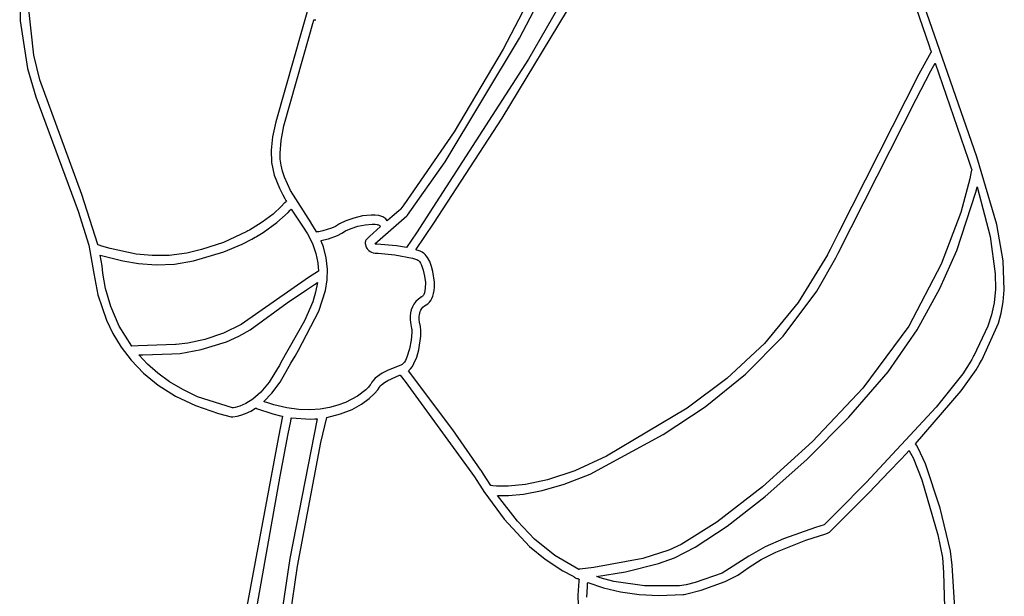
# Model space of a CAD drawing. Extents: x -74.1 to 10.8, y -36.7 to 44.6.
# Tile 60 of 199: x -44.1 to -39.5, y 0.3 to 3. Entities that reach past the tile are written whole.
import ezdxf

# ---------------------------------------------------------------- set-up
doc = ezdxf.new("R2010")
doc.units = 0

msp = doc.modelspace()

# ---------------------------------------------------------------- linework, layer by layer
at = {"layer": 'Layer 1', "color": 7, "linetype": 'CONTINUOUS'}
for p, q in [((-41.478613, 3.540522), (-41.856303, 2.815252)), ((-41.780292, 2.866063), (-41.489369, 3.423322)), ((-40.086585, 3.402456), (-39.891896, 2.830759)), ((-41.48332, 3.217904), (-41.739727, 2.768891)), ((-39.670932, 2.319785), (-39.972654, 3.187012)), ((-44.086358, 3.166762), (-44.083719, 2.945736)), ((-42.7151, 3.148604), (-42.905407, 2.480938)), ((-41.860492, 2.496613), (-41.514386, 3.071248)), ((-44.02122, 2.787933), (-44.045269, 3.011753)), ((-44.083719, 2.945736), (-44.050349, 2.725569)), ((-42.750717, 2.874196), (-42.733675, 2.93349)), ((-42.733675, 2.93349), (-42.729336, 2.948581)), ((-42.729336, 2.948581), (-42.729063, 2.949528)), ((-42.729063, 2.949528), (-42.728927, 2.950001)), ((-42.728927, 2.950001), (-42.728893, 2.950119)), ((-42.728892, 2.95012), (-42.726897, 2.950099)), ((-42.726897, 2.950099), (-42.724888, 2.950273)), ((-42.724888, 2.950273), (-42.722876, 2.950648)), ((-42.722876, 2.950648), (-42.720876, 2.95123)), ((-42.720876, 2.95123), (-42.720751, 2.951273)), ((-42.867405, 2.46136), (-42.750717, 2.874196)), ((-42.123145, 2.295718), (-41.780292, 2.866063)), ((-39.891896, 2.830759), (-39.886592, 2.815777)), ((-39.886592, 2.815777), (-39.883938, 2.808282)), ((-43.993594, 2.674758), (-44.02122, 2.787933)), ((-41.856303, 2.815252), (-42.08262, 2.434892)), ((-39.88306, 2.800303), (-39.938471, 2.700831)), ((-39.883938, 2.808282), (-39.882612, 2.804536)), ((-39.883006, 2.800388), (-39.88303, 2.80035)), ((-39.882955, 2.800465), (-39.883006, 2.800388)), ((-39.882851, 2.800615), (-39.882955, 2.800465)), ((-39.882634, 2.800905), (-39.882851, 2.800615)), ((-39.88172, 2.802017), (-39.882634, 2.800905)), ((-39.882612, 2.804536), (-39.881948, 2.802663)), ((-39.881948, 2.802663), (-39.881783, 2.802195)), ((-39.881783, 2.802195), (-39.881741, 2.802078)), ((-39.881741, 2.802078), (-39.88172, 2.80202)), ((-44.050349, 2.725569), (-44.012396, 2.596223)), ((-41.739727, 2.768891), (-42.256345, 1.9684)), ((-39.883044, 2.716245), (-39.87008, 2.739914)), ((-39.87008, 2.739914), (-39.864251, 2.7503)), ((-39.864251, 2.7503), (-39.863902, 2.750916)), ((-39.863902, 2.750916), (-39.863815, 2.75107)), ((-39.863815, 2.75107), (-39.863771, 2.751146)), ((-39.863771, 2.751146), (-39.863749, 2.751185)), ((-39.863732, 2.751164), (-39.710883, 2.307667)), ((-39.938471, 2.700831), (-40.309697, 1.969245)), ((-39.951376, 2.585455), (-39.883044, 2.716245)), ((-43.800481, 2.145988), (-43.993594, 2.674758)), ((-44.012396, 2.596223), (-43.81687, 2.067979)), ((-40.310408, 1.87551), (-39.951376, 2.585455)), ((-42.905407, 2.480938), (-42.920044, 2.41166)), ((-42.880784, 2.39461), (-42.867405, 2.46136)), ((-42.176337, 2.012811), (-41.860492, 2.496613)), ((-42.920044, 2.41166), (-42.92667, 2.349959)), ((-42.08262, 2.434892), (-42.313967, 2.097394)), ((-42.885533, 2.335671), (-42.880784, 2.39461)), ((-42.92667, 2.349959), (-42.924291, 2.292333)), ((-42.884332, 2.307845), (-42.885533, 2.335671)), ((-39.579045, 2.006392), (-39.670932, 2.319785)), ((-42.924291, 2.292333), (-42.911913, 2.235278)), ((-42.880567, 2.280429), (-42.884332, 2.307845)), ((-42.874102, 2.252908), (-42.880567, 2.280429)), ((-42.297986, 2.049651), (-42.123145, 2.295718)), ((-39.710883, 2.307667), (-39.701841, 2.280212)), ((-39.701841, 2.280212), (-39.697356, 2.266512)), ((-42.911913, 2.235278), (-42.888541, 2.175292)), ((-42.864801, 2.224767), (-42.874102, 2.252908)), ((-39.69692, 2.251423), (-39.704038, 2.217315)), ((-39.697356, 2.266512), (-39.695123, 2.25967)), ((-39.696322, 2.254673), (-39.69692, 2.251423)), ((-39.696184, 2.255457), (-39.696322, 2.254673)), ((-39.696153, 2.255635), (-39.696184, 2.255457)), ((-39.696143, 2.255687), (-39.696153, 2.255629)), ((-39.696123, 2.255802), (-39.696143, 2.255687)), ((-39.696081, 2.256031), (-39.696123, 2.255802)), ((-39.695082, 2.259545), (-39.696081, 2.256031)), ((-39.695123, 2.25967), (-39.695088, 2.259563)), ((-42.837152, 2.164571), (-42.864801, 2.224767)), ((-39.704038, 2.217315), (-39.746026, 2.062869)), ((-39.670048, 2.179921), (-39.669887, 2.180581)), ((-39.669887, 2.180581), (-39.669847, 2.180745)), ((-39.669834, 2.180768), (-39.6097, 1.952479)), ((-43.725626, 1.914146), (-43.800481, 2.145988)), ((-42.888541, 2.175292), (-42.872421, 2.143106)), ((-42.872421, 2.143106), (-42.863198, 2.126273)), ((-42.741865, 2.014114), (-42.837152, 2.164571)), ((-39.764167, 1.887393), (-39.676105, 2.15582)), ((-39.676105, 2.15582), (-39.670372, 2.178593)), ((-39.670372, 2.178593), (-39.670048, 2.179921)), ((-42.878269, 2.091057), (-42.917957, 2.055139)), ((-42.865739, 2.105142), (-42.878269, 2.091057)), ((-42.865683, 2.10521), (-42.86572, 2.105161)), ((-42.865608, 2.105306), (-42.865683, 2.10521)), ((-42.865458, 2.105496), (-42.865608, 2.105306)), ((-42.865151, 2.105869), (-42.865458, 2.105496)), ((-42.864516, 2.106589), (-42.865151, 2.105869)), ((-42.863168, 2.107917), (-42.864516, 2.106589)), ((-42.863198, 2.126273), (-42.85829, 2.117647)), ((-42.861724, 2.109097), (-42.863168, 2.107917)), ((-42.860196, 2.110131), (-42.861724, 2.109097)), ((-42.858596, 2.111017), (-42.860196, 2.110131)), ((-42.855221, 2.112352), (-42.858596, 2.111017)), ((-42.85829, 2.117647), (-42.85576, 2.113279)), ((-42.85576, 2.113279), (-42.85544, 2.11273)), ((-42.85544, 2.11273), (-42.85528, 2.112456)), ((-42.85528, 2.112456), (-42.85524, 2.112387)), ((-42.313967, 2.097394), (-42.328251, 2.078659)), ((-43.81687, 2.067979), (-43.767919, 1.911555)), ((-42.917957, 2.055139), (-42.9673, 2.017377)), ((-42.899685, 2.016264), (-42.847452, 2.063133)), ((-42.847452, 2.063133), (-42.83836, 2.072969)), ((-42.83836, 2.072969), (-42.834611, 2.077425)), ((-42.834611, 2.077425), (-42.834396, 2.077692)), ((-42.834396, 2.077692), (-42.834342, 2.077759)), ((-42.834342, 2.077759), (-42.834316, 2.077792)), ((-42.834295, 2.077808), (-42.782519, 1.999636)), ((-42.504999, 2.046375), (-42.545788, 2.036814)), ((-42.464831, 2.050808), (-42.504999, 2.046375)), ((-42.446355, 2.050524), (-42.464831, 2.050808)), ((-42.447578, 1.918057), (-42.300872, 2.046597)), ((-42.429684, 2.048266), (-42.446355, 2.050524)), ((-42.416564, 2.044364), (-42.429684, 2.048266)), ((-42.411155, 2.041948), (-42.416564, 2.044364)), ((-42.3378, 2.069956), (-42.369019, 2.043388)), ((-42.329665, 2.07682), (-42.3378, 2.069956)), ((-42.329588, 2.07692), (-42.329665, 2.07682)), ((-42.329143, 2.077499), (-42.329588, 2.07692)), ((-42.328251, 2.078659), (-42.329143, 2.077499)), ((-42.300872, 2.046597), (-42.299156, 2.048261)), ((-42.299156, 2.048261), (-42.298372, 2.049164)), ((-42.298372, 2.049164), (-42.298, 2.049633)), ((-39.746026, 2.062869), (-39.835421, 1.824402)), ((-42.9673, 2.017377), (-43.014027, 1.988191)), ((-42.963232, 1.969828), (-42.899685, 2.016264)), ((-42.782519, 1.999636), (-42.759328, 1.964389)), ((-42.741825, 2.014055), (-42.741865, 2.014114)), ((-42.741783, 2.013995), (-42.741811, 2.014035)), ((-42.741337, 2.013352), (-42.741783, 2.013995)), ((-42.71588, 1.972472), (-42.741337, 2.013352)), ((-42.629111, 1.998307), (-42.647861, 1.989763)), ((-42.611629, 2.009706), (-42.629111, 1.998307)), ((-42.582798, 2.023975), (-42.611629, 2.009706)), ((-42.545788, 2.036814), (-42.582798, 2.023975)), ((-42.558159, 1.98898), (-42.526538, 1.998917)), ((-42.526538, 1.998917), (-42.492746, 2.006198)), ((-42.492746, 2.006198), (-42.460879, 2.0093)), ((-42.460879, 2.0093), (-42.446948, 2.008808)), ((-42.446948, 2.008808), (-42.437713, 2.007369)), ((-42.437713, 2.007369), (-42.433789, 2.006317)), ((-42.433789, 2.006317), (-42.430645, 2.005154)), ((-42.430645, 2.005154), (-42.428241, 2.00394)), ((-42.428241, 2.00394), (-42.426533, 2.002737)), ((-42.426533, 2.002737), (-42.425927, 2.002159)), ((-42.425927, 2.002159), (-42.425479, 2.001607)), ((-42.425479, 2.001607), (-42.423296, 1.998424)), ((-42.423296, 1.998424), (-42.422689, 1.99772)), ((-42.406209, 2.039164), (-42.411155, 2.041948)), ((-42.401725, 2.036019), (-42.406209, 2.039164)), ((-42.397699, 2.032518), (-42.401725, 2.036019)), ((-42.394129, 2.028668), (-42.397699, 2.032518)), ((-42.391014, 2.024475), (-42.394129, 2.028668)), ((-42.390958, 2.024516), (-42.391, 2.02448)), ((-42.390874, 2.024589), (-42.390958, 2.024516)), ((-42.389527, 2.025753), (-42.390874, 2.024589)), ((-42.369019, 2.043388), (-42.389527, 2.025753)), ((-42.258545, 1.89079), (-42.176337, 2.012811)), ((-39.549844, 1.839491), (-39.579045, 2.006392)), ((-43.037996, 1.974846), (-43.14693, 1.923716)), ((-43.033827, 1.977234), (-43.037996, 1.974846)), ((-43.027129, 1.981043), (-43.033827, 1.977234)), ((-43.014027, 1.988191), (-43.027129, 1.981043)), ((-42.993384, 1.951974), (-42.963232, 1.969828)), ((-42.759328, 1.964389), (-42.735938, 1.918831)), ((-42.715748, 1.972486), (-42.715845, 1.972471)), ((-42.715358, 1.972544), (-42.715748, 1.972486)), ((-42.713739, 1.972791), (-42.715358, 1.972544)), ((-42.706426, 1.974021), (-42.713739, 1.972791)), ((-42.688641, 1.977657), (-42.706426, 1.974021)), ((-42.647861, 1.989763), (-42.688641, 1.977657)), ((-42.661266, 1.941611), (-42.619938, 1.956368)), ((-42.619938, 1.956368), (-42.600893, 1.966627)), ((-42.600893, 1.966627), (-42.583508, 1.977909)), ((-42.583508, 1.977909), (-42.558159, 1.98898)), ((-42.422262, 1.997233), (-42.473004, 1.951378)), ((-42.422689, 1.99772), (-42.422377, 1.997378)), ((-42.422377, 1.997378), (-42.422299, 1.997293)), ((-42.422299, 1.997293), (-42.422259, 1.997251)), ((-42.256345, 1.9684), (-42.301712, 1.901421)), ((-40.309697, 1.969245), (-40.348729, 1.892061)), ((-43.767919, 1.911555), (-43.744459, 1.780619)), ((-43.725509, 1.914087), (-43.725594, 1.914118)), ((-43.725335, 1.914023), (-43.725509, 1.914087)), ((-43.723753, 1.913444), (-43.725335, 1.914023)), ((-43.71958, 1.911953), (-43.723753, 1.913444)), ((-43.707389, 1.907801), (-43.71958, 1.911953)), ((-43.66917, 1.896209), (-43.707389, 1.907801)), ((-43.14693, 1.923716), (-43.247655, 1.892321)), ((-43.144103, 1.880592), (-43.059583, 1.915786)), ((-43.059583, 1.915786), (-43.014933, 1.940039)), ((-43.014933, 1.940039), (-42.99988, 1.948515)), ((-42.99988, 1.948515), (-42.996285, 1.950449)), ((-42.996285, 1.950449), (-42.993384, 1.951974)), ((-42.735938, 1.918831), (-42.720166, 1.873979)), ((-42.696725, 1.93325), (-42.696813, 1.933456)), ((-42.696801, 1.933461), (-42.661266, 1.941611)), ((-42.696375, 1.932425), (-42.696725, 1.93325)), ((-42.69568, 1.930776), (-42.696375, 1.932425)), ((-42.685786, 1.90451), (-42.69568, 1.930776)), ((-42.492576, 1.926046), (-42.492734, 1.923166)), ((-42.492734, 1.923166), (-42.492526, 1.91968)), ((-42.491989, 1.928997), (-42.492576, 1.926046)), ((-42.492526, 1.91968), (-42.491652, 1.914128)), ((-42.490988, 1.931821), (-42.491989, 1.928997)), ((-42.491652, 1.914128), (-42.489651, 1.90716)), ((-42.489591, 1.934474), (-42.490988, 1.931821)), ((-42.487818, 1.936914), (-42.489591, 1.934474)), ((-42.473004, 1.951378), (-42.487818, 1.936914)), ((-42.447392, 1.917941), (-42.447536, 1.918016)), ((-42.447097, 1.917797), (-42.447392, 1.917941)), ((-42.446472, 1.917531), (-42.447097, 1.917797)), ((-42.445071, 1.917092), (-42.446472, 1.917531)), ((-42.443453, 1.916778), (-42.445071, 1.917092)), ((-42.439495, 1.916526), (-42.443453, 1.916778)), ((-42.348507, 1.908244), (-42.439495, 1.916526)), ((-42.302084, 1.900885), (-42.348507, 1.908244)), ((-39.6097, 1.952479), (-39.586214, 1.779146)), ((-43.714614, 1.866191), (-43.610403, 1.838833)), ((-43.706482, 1.81632), (-43.714614, 1.866191)), ((-43.549729, 1.87094), (-43.66917, 1.896209)), ((-43.475562, 1.863586), (-43.549729, 1.87094)), ((-43.396466, 1.86397), (-43.475562, 1.863586)), ((-43.315968, 1.875253), (-43.396466, 1.86397)), ((-43.247655, 1.892321), (-43.315968, 1.875253)), ((-43.284195, 1.839963), (-43.144103, 1.880592)), ((-42.720166, 1.873979), (-42.711331, 1.829789)), ((-42.672505, 1.85267), (-42.685786, 1.90451)), ((-42.489651, 1.90716), (-42.486065, 1.899429)), ((-42.486065, 1.899429), (-42.483535, 1.895481)), ((-42.483535, 1.895481), (-42.480437, 1.891586)), ((-42.480437, 1.891586), (-42.475492, 1.886772)), ((-42.475492, 1.886772), (-42.470353, 1.883035)), ((-42.470353, 1.883035), (-42.463935, 1.879636)), ((-42.463935, 1.879636), (-42.456147, 1.876921)), ((-42.456147, 1.876921), (-42.446897, 1.875239)), ((-42.446897, 1.875239), (-42.432238, 1.874714)), ((-42.432238, 1.874714), (-42.355944, 1.867282)), ((-42.355944, 1.867282), (-42.274199, 1.852109)), ((-42.302023, 1.900965), (-42.302052, 1.900922)), ((-42.301962, 1.901054), (-42.302023, 1.900965)), ((-42.301712, 1.901421), (-42.301962, 1.901054)), ((-42.258624, 1.890671), (-42.258545, 1.89079)), ((-42.258404, 1.890606), (-42.258587, 1.89066)), ((-42.25804, 1.890497), (-42.258404, 1.890606)), ((-42.257316, 1.890279), (-42.25804, 1.890497)), ((-42.254458, 1.889397), (-42.257316, 1.890279)), ((-42.248955, 1.887587), (-42.254458, 1.889397)), ((-42.238897, 1.883781), (-42.248955, 1.887587)), ((-42.230297, 1.87972), (-42.238897, 1.883781)), ((-42.223387, 1.875393), (-42.230297, 1.87972)), ((-42.222902, 1.875026), (-42.223387, 1.875393)), ((-42.216662, 1.869447), (-42.222902, 1.875026)), ((-42.210763, 1.862601), (-42.216662, 1.869447)), ((-42.205225, 1.85462), (-42.210763, 1.862601)), ((-40.361066, 1.867668), (-40.4952, 1.647555)), ((-40.360838, 1.868116), (-40.361066, 1.867668)), ((-40.360698, 1.868393), (-40.360827, 1.868137)), ((-40.35876, 1.872225), (-40.360698, 1.868393)), ((-40.348729, 1.892061), (-40.35876, 1.872225)), ((-40.321207, 1.854157), (-40.310408, 1.87551)), ((-39.841782, 1.711869), (-39.764167, 1.887393)), ((-43.610403, 1.838833), (-43.538246, 1.826983)), ((-43.538246, 1.826983), (-43.457509, 1.820943)), ((-43.457509, 1.820943), (-43.371786, 1.824153)), ((-43.371786, 1.824153), (-43.284195, 1.839963)), ((-42.711331, 1.829789), (-42.709302, 1.807929)), ((-42.667143, 1.801753), (-42.672505, 1.85267)), ((-42.274199, 1.852109), (-42.259929, 1.847677)), ((-42.259929, 1.847677), (-42.254363, 1.845417)), ((-42.254363, 1.845417), (-42.249998, 1.843141)), ((-42.249998, 1.843141), (-42.247204, 1.841104)), ((-42.247204, 1.841104), (-42.24497, 1.838865)), ((-42.24497, 1.838865), (-42.242696, 1.836047)), ((-42.242696, 1.836047), (-42.238097, 1.828815)), ((-42.238097, 1.828815), (-42.233547, 1.819676)), ((-42.233547, 1.819676), (-42.225161, 1.796758)), ((-42.195301, 1.835778), (-42.205225, 1.85462)), ((-42.187037, 1.81397), (-42.195301, 1.835778)), ((-40.409436, 1.699678), (-40.321207, 1.854157)), ((-39.835421, 1.824402), (-39.984706, 1.539053)), ((-39.544815, 1.706515), (-39.549844, 1.839491)), ((-43.744459, 1.780619), (-43.725641, 1.682364)), ((-43.702785, 1.783285), (-43.706482, 1.81632)), ((-43.689849, 1.711781), (-43.702785, 1.783285)), ((-42.708764, 1.791516), (-42.753975, 1.762209)), ((-42.709302, 1.807929), (-42.708848, 1.797056)), ((-42.708848, 1.797056), (-42.708756, 1.791633)), ((-42.708756, 1.791633), (-42.708755, 1.791548)), ((-42.668792, 1.751759), (-42.667143, 1.801753)), ((-42.225161, 1.796758), (-42.218669, 1.769449)), ((-42.180579, 1.790245), (-42.187037, 1.81397)), ((-42.173673, 1.741241), (-42.180579, 1.790245)), ((-39.586214, 1.779146), (-39.585993, 1.708517)), ((-42.753975, 1.762209), (-43.064673, 1.545388)), ((-42.763981, 1.705735), (-42.727163, 1.729914)), ((-42.727163, 1.729914), (-42.719254, 1.735071)), ((-42.712254, 1.739609), (-42.721184, 1.694705)), ((-42.719254, 1.735071), (-42.715525, 1.737499)), ((-42.715525, 1.737499), (-42.713719, 1.738674)), ((-42.713719, 1.738674), (-42.712831, 1.739252)), ((-42.712831, 1.739252), (-42.71239, 1.739538)), ((-42.71239, 1.739538), (-42.712281, 1.739609)), ((-42.67654, 1.702689), (-42.668792, 1.751759)), ((-42.218669, 1.769449), (-42.215202, 1.739906)), ((-42.215202, 1.739906), (-42.215562, 1.713675)), ((-42.173517, 1.718061), (-42.173673, 1.741241)), ((-43.725641, 1.682364), (-43.686102, 1.565909)), ((-43.665668, 1.628558), (-43.689849, 1.711781)), ((-42.8533, 1.645811), (-42.763981, 1.705735)), ((-42.721184, 1.694705), (-42.734757, 1.650342)), ((-42.7067, 1.607319), (-42.67654, 1.702689)), ((-42.224375, 1.681043), (-42.226364, 1.678141)), ((-42.222549, 1.684435), (-42.224375, 1.681043)), ((-42.219427, 1.692586), (-42.222549, 1.684435)), ((-42.217073, 1.702398), (-42.219427, 1.692586)), ((-42.215562, 1.713675), (-42.217073, 1.702398)), ((-42.180682, 1.676978), (-42.177305, 1.688934)), ((-42.177305, 1.688934), (-42.174938, 1.702098)), ((-42.174938, 1.702098), (-42.173517, 1.718061)), ((-40.564304, 1.492951), (-40.409436, 1.699678)), ((-39.946256, 1.522084), (-39.841782, 1.711869)), ((-39.585993, 1.708517), (-39.592269, 1.646142)), ((-39.549884, 1.65002), (-39.544815, 1.706515)), ((-43.023615, 1.522146), (-42.8533, 1.645811)), ((-42.734757, 1.650342), (-42.772636, 1.563035)), ((-42.267898, 1.640537), (-42.275145, 1.627442)), ((-42.258493, 1.652618), (-42.267898, 1.640537)), ((-42.246778, 1.663461), (-42.258493, 1.652618)), ((-42.232601, 1.672844), (-42.246778, 1.663461)), ((-42.230795, 1.673898), (-42.232601, 1.672844)), ((-42.229633, 1.674756), (-42.230795, 1.673898)), ((-42.228507, 1.675751), (-42.229633, 1.674756)), ((-42.226364, 1.678141), (-42.228507, 1.675751)), ((-42.219923, 1.631505), (-42.21218, 1.636523)), ((-42.21218, 1.636523), (-42.203909, 1.641961)), ((-42.203909, 1.641961), (-42.196681, 1.64872)), ((-42.196681, 1.64872), (-42.190388, 1.656834)), ((-42.190388, 1.656834), (-42.185049, 1.666266)), ((-42.185049, 1.666266), (-42.180682, 1.676978)), ((-40.4952, 1.647555), (-40.651602, 1.458947)), ((-39.592269, 1.646142), (-39.604155, 1.590191)), ((-39.559221, 1.598731), (-39.549884, 1.65002)), ((-43.626815, 1.538549), (-43.665668, 1.628558)), ((-42.800199, 1.427666), (-42.7067, 1.607319)), ((-42.28377, 1.599107), (-42.285452, 1.584314)), ((-42.280385, 1.613558), (-42.28377, 1.599107)), ((-42.275145, 1.627442), (-42.280385, 1.613558)), ((-42.243777, 1.583742), (-42.242911, 1.591116)), ((-42.242911, 1.591116), (-42.241367, 1.598498)), ((-42.241367, 1.598498), (-42.239043, 1.605772)), ((-42.239043, 1.605772), (-42.235838, 1.612825)), ((-42.235838, 1.612825), (-42.231651, 1.619541)), ((-42.231651, 1.619541), (-42.22638, 1.625806)), ((-42.22638, 1.625806), (-42.219923, 1.631505)), ((-39.604155, 1.590191), (-39.620761, 1.538837)), ((-39.572232, 1.551556), (-39.559221, 1.598731)), ((-43.686102, 1.565909), (-43.656208, 1.504259)), ((-43.064673, 1.545388), (-43.145679, 1.506273)), ((-42.772636, 1.563035), (-42.881682, 1.370258)), ((-42.285452, 1.584314), (-42.285583, 1.569401)), ((-42.285583, 1.569401), (-42.284314, 1.554593)), ((-42.284314, 1.554593), (-42.278575, 1.527279)), ((-42.24388, 1.569475), (-42.243777, 1.583742)), ((-42.242487, 1.556616), (-42.24388, 1.569475)), ((-42.238094, 1.536898), (-42.242487, 1.556616)), ((-39.649183, 1.382172), (-39.572232, 1.551556)), ((-43.656208, 1.504259), (-43.618307, 1.442141)), ((-43.569863, 1.446685), (-43.626815, 1.538549)), ((-43.145679, 1.506273), (-43.23236, 1.477456)), ((-43.07509, 1.492251), (-43.023615, 1.522146)), ((-42.277313, 1.509401), (-42.280229, 1.474097)), ((-42.278575, 1.527279), (-42.27781, 1.522395)), ((-42.27781, 1.522395), (-42.277313, 1.509401)), ((-42.236295, 1.518023), (-42.238094, 1.536898)), ((-42.236837, 1.492027), (-42.236295, 1.518023)), ((-39.984706, 1.539053), (-40.19764, 1.252111)), ((-40.080943, 1.327999), (-39.946256, 1.522084)), ((-39.620761, 1.538837), (-39.686125, 1.401447)), ((-43.367932, 1.453412), (-43.410737, 1.451986)), ((-43.364284, 1.453534), (-43.367932, 1.453412)), ((-43.311366, 1.459619), (-43.364284, 1.453534)), ((-43.23236, 1.477456), (-43.311366, 1.459619)), ((-43.248822, 1.430147), (-43.132114, 1.46687)), ((-43.132114, 1.46687), (-43.07509, 1.492251)), ((-42.280229, 1.474097), (-42.287931, 1.433205)), ((-42.245987, 1.428515), (-42.236837, 1.492027)), ((-40.651602, 1.458947), (-40.82434, 1.297785)), ((-40.738273, 1.316854), (-40.564304, 1.492951)), ((-43.618307, 1.442141), (-43.571459, 1.380917)), ((-43.569725, 1.446688), (-43.569861, 1.446683)), ((-43.539901, 1.447682), (-43.569725, 1.446688)), ((-43.410737, 1.451986), (-43.539901, 1.447682)), ((-43.518063, 1.406721), (-43.384153, 1.411182)), ((-43.384153, 1.411182), (-43.345771, 1.412985)), ((-43.345771, 1.412985), (-43.248822, 1.430147)), ((-42.81623, 1.40037), (-42.800199, 1.427666)), ((-42.287931, 1.433205), (-42.299907, 1.394923)), ((-42.255116, 1.395925), (-42.245987, 1.428515)), ((-43.571459, 1.380917), (-43.514721, 1.321948)), ((-43.496319, 1.362788), (-43.537271, 1.406081)), ((-43.53723, 1.406082), (-43.536901, 1.406093)), ((-43.536901, 1.406093), (-43.535298, 1.406147)), ((-43.535298, 1.406147), (-43.518063, 1.406721)), ((-43.449347, 1.321377), (-43.496319, 1.362788)), ((-42.881682, 1.370258), (-42.888733, 1.357555)), ((-42.88502, 1.280864), (-42.835486, 1.367241)), ((-42.835486, 1.367241), (-42.81623, 1.40037)), ((-42.320106, 1.36323), (-42.322411, 1.361606)), ((-42.315644, 1.367449), (-42.320106, 1.36323)), ((-42.311385, 1.372856), (-42.315644, 1.367449)), ((-42.307337, 1.379322), (-42.311385, 1.372856)), ((-42.299907, 1.394923), (-42.307337, 1.379322)), ((-42.275233, 1.352924), (-42.267627, 1.366062)), ((-42.267627, 1.366062), (-42.255116, 1.395925)), ((-39.698715, 1.377537), (-39.735434, 1.319268)), ((-39.698692, 1.377581), (-39.698715, 1.377537)), ((-39.698622, 1.377715), (-39.698676, 1.377612)), ((-39.698405, 1.378126), (-39.698622, 1.377715)), ((-39.697593, 1.379668), (-39.698405, 1.378126)), ((-39.694866, 1.384848), (-39.697593, 1.379668)), ((-39.688303, 1.397311), (-39.694866, 1.384848)), ((-39.686357, 1.401007), (-39.688303, 1.397311)), ((-39.686169, 1.401364), (-39.686357, 1.401007)), ((-39.68613, 1.401438), (-39.686169, 1.401364)), ((-39.660238, 1.361181), (-39.650251, 1.380144)), ((-39.650251, 1.380144), (-39.649292, 1.381966)), ((-39.649279, 1.38199), (-39.649183, 1.382172)), ((-43.514721, 1.321948), (-43.447151, 1.266593)), ((-43.395227, 1.281972), (-43.449347, 1.321377)), ((-42.896796, 1.342675), (-42.935682, 1.280586)), ((-42.888733, 1.357555), (-42.896796, 1.342675)), ((-42.414534, 1.321332), (-42.436505, 1.306652)), ((-42.389279, 1.334418), (-42.414534, 1.321332)), ((-42.324764, 1.360327), (-42.389279, 1.334418)), ((-42.322411, 1.361606), (-42.324764, 1.360327)), ((-42.293306, 1.33177), (-42.283782, 1.34139)), ((-42.088491, 1.061023), (-42.293306, 1.33177)), ((-42.283782, 1.34139), (-42.275233, 1.352924)), ((-40.26178, 1.118181), (-40.080943, 1.327999)), ((-39.735434, 1.319268), (-39.858502, 1.165619)), ((-39.743046, 1.239737), (-39.674239, 1.336369)), ((-39.674239, 1.336369), (-39.66162, 1.358555)), ((-39.66162, 1.358555), (-39.660238, 1.361181)), ((-43.334075, 1.245719), (-43.395227, 1.281972)), ((-42.935682, 1.280586), (-42.974312, 1.23464)), ((-42.922742, 1.229735), (-42.88502, 1.280864)), ((-42.461548, 1.280681), (-42.467385, 1.27075)), ((-42.454389, 1.289938), (-42.461548, 1.280681)), ((-42.446008, 1.298577), (-42.454389, 1.289938)), ((-42.436505, 1.306652), (-42.446008, 1.298577)), ((-42.417025, 1.268531), (-42.40354, 1.27899)), ((-42.40354, 1.27899), (-42.387552, 1.288627)), ((-42.387552, 1.288627), (-42.351837, 1.305358)), ((-42.351837, 1.305358), (-42.333997, 1.312413)), ((-42.333997, 1.312413), (-42.331837, 1.313232)), ((-42.331837, 1.313232), (-42.331717, 1.313208)), ((-42.331717, 1.313208), (-42.308178, 1.28316)), ((-42.308178, 1.28316), (-41.988816, 0.843925)), ((-40.82434, 1.297785), (-41.007483, 1.16001)), ((-40.925034, 1.166982), (-40.738273, 1.316854)), ((-43.447151, 1.266593), (-43.367808, 1.216214)), ((-43.26546, 1.213232), (-43.334075, 1.245719)), ((-42.974312, 1.23464), (-43.010989, 1.202408)), ((-42.96011, 1.190804), (-42.922742, 1.229735)), ((-42.489347, 1.245617), (-42.527537, 1.216405)), ((-42.477086, 1.257831), (-42.489347, 1.245617)), ((-42.469451, 1.267307), (-42.477086, 1.257831)), ((-42.474901, 1.20445), (-42.449869, 1.227224)), ((-42.467385, 1.27075), (-42.469451, 1.267307)), ((-42.449869, 1.227224), (-42.434491, 1.245144)), ((-42.434491, 1.245144), (-42.427062, 1.257268)), ((-42.427062, 1.257268), (-42.422533, 1.262999)), ((-42.422533, 1.262999), (-42.417025, 1.268531)), ((-40.19764, 1.252111), (-40.428782, 1.006891)), ((-39.954408, 0.996059), (-39.743046, 1.239737)), ((-43.367808, 1.216214), (-43.275749, 1.172173)), ((-43.104112, 1.162017), (-43.26546, 1.213232)), ((-43.044016, 1.181459), (-43.071696, 1.169362)), ((-43.010989, 1.202408), (-43.044016, 1.181459)), ((-42.960062, 1.190772), (-42.96011, 1.190804)), ((-42.959897, 1.190712), (-42.960062, 1.190772)), ((-42.957882, 1.189979), (-42.959897, 1.190712)), ((-42.953863, 1.188539), (-42.957882, 1.189979)), ((-42.945872, 1.185753), (-42.953863, 1.188539)), ((-42.914528, 1.175837), (-42.945872, 1.185753)), ((-42.583602, 1.186533), (-42.618206, 1.173493)), ((-42.527537, 1.216405), (-42.583602, 1.186533)), ((-42.509471, 1.179466), (-42.474901, 1.20445)), ((-43.275749, 1.172173), (-43.170032, 1.135829)), ((-43.170032, 1.135829), (-43.11059, 1.120705)), ((-43.104007, 1.162021), (-43.104064, 1.162016)), ((-43.103774, 1.162039), (-43.104007, 1.162021)), ((-43.103279, 1.162079), (-43.103774, 1.162039)), ((-43.102168, 1.162184), (-43.103279, 1.162079)), ((-43.09948, 1.162499), (-43.102168, 1.162184)), ((-43.092333, 1.163687), (-43.09948, 1.162499)), ((-43.071696, 1.169362), (-43.092333, 1.163687)), ((-43.065612, 1.127792), (-43.044755, 1.135422)), ((-43.044755, 1.135422), (-43.020876, 1.146971)), ((-43.020876, 1.146971), (-43.007998, 1.154468)), ((-43.007998, 1.154468), (-43.001359, 1.158693)), ((-43.001359, 1.158693), (-42.997994, 1.160929)), ((-42.997994, 1.160929), (-42.997783, 1.161071)), ((-42.997783, 1.161071), (-42.997736, 1.161098)), ((-42.997736, 1.161098), (-42.995201, 1.159535)), ((-42.995201, 1.159535), (-42.99383, 1.158882)), ((-42.99383, 1.158882), (-42.993475, 1.158735)), ((-42.993435, 1.15872), (-42.993364, 1.158692)), ((-42.993364, 1.158692), (-42.919305, 1.133711)), ((-42.854845, 1.161565), (-42.914528, 1.175837)), ((-42.79921, 1.153989), (-42.854845, 1.161565)), ((-42.747676, 1.152252), (-42.79921, 1.153989)), ((-42.700296, 1.155495), (-42.747676, 1.152252)), ((-42.657122, 1.162861), (-42.700296, 1.155495)), ((-42.618206, 1.173493), (-42.657122, 1.162861)), ((-42.606751, 1.133448), (-42.55346, 1.154917)), ((-42.55346, 1.154917), (-42.509471, 1.179466)), ((-41.007483, 1.16001), (-41.379141, 0.939549)), ((-41.118278, 1.03893), (-40.925034, 1.166982)), ((-39.858502, 1.165619), (-40.182024, 0.817676)), ((-43.11059, 1.120705), (-43.107798, 1.120294)), ((-43.107798, 1.120294), (-43.106386, 1.120232)), ((-43.106386, 1.120232), (-43.105796, 1.120233)), ((-43.105796, 1.120233), (-43.103806, 1.120301)), ((-43.103806, 1.120301), (-43.082823, 1.123269)), ((-43.082823, 1.123269), (-43.065612, 1.127792)), ((-42.919305, 1.133711), (-42.884149, 1.124854)), ((-42.874509, 1.122716), (-42.892771, 1.027897)), ((-42.884149, 1.124854), (-42.875552, 1.122986)), ((-42.875552, 1.122986), (-42.875017, 1.122874)), ((-42.875017, 1.122874), (-42.87475, 1.122818)), ((-42.87475, 1.122818), (-42.874616, 1.12279)), ((-42.874616, 1.12279), (-42.874509, 1.122716)), ((-42.847775, 1.041268), (-42.836325, 1.100709)), ((-42.713776, 1.111813), (-42.840405, 0.467049)), ((-42.836325, 1.100709), (-42.834408, 1.110635)), ((-42.834408, 1.110635), (-42.833605, 1.114794)), ((-42.833605, 1.114794), (-42.833512, 1.115275)), ((-42.833512, 1.115275), (-42.833466, 1.115513)), ((-42.833466, 1.115513), (-42.833454, 1.115572)), ((-42.833442, 1.115624), (-42.743243, 1.110271)), ((-42.743243, 1.110271), (-42.725361, 1.111028)), ((-42.725361, 1.111028), (-42.716611, 1.111633)), ((-42.716611, 1.111633), (-42.714444, 1.111808)), ((-42.714444, 1.111808), (-42.713903, 1.111853)), ((-42.713903, 1.111853), (-42.713768, 1.111864)), ((-42.713768, 1.111864), (-42.713776, 1.111813)), ((-42.696888, 1.002555), (-42.669338, 1.11728)), ((-42.669338, 1.11728), (-42.669316, 1.117416)), ((-42.669316, 1.117416), (-42.669277, 1.117687)), ((-42.669275, 1.117695), (-42.669228, 1.117704)), ((-42.669228, 1.117704), (-42.606751, 1.133448)), ((-40.456294, 0.923115), (-40.26178, 1.118181)), ((-41.95918, 0.874814), (-42.088491, 1.061023)), ((-42.892771, 1.027897), (-43.043531, 0.220714)), ((-42.88494, 0.846958), (-42.847775, 1.041268)), ((-42.804223, 0.431129), (-42.696888, 1.002555)), ((-41.455412, 0.856471), (-41.118278, 1.03893)), ((-40.428782, 1.006891), (-40.660902, 0.796885)), ((-39.99793, 0.949298), (-39.985195, 0.962907)), ((-39.985195, 0.962907), (-39.984399, 0.963759)), ((-39.984399, 0.963759), (-39.984001, 0.964185)), ((-39.984001, 0.964185), (-39.983803, 0.964398)), ((-39.983803, 0.964398), (-39.983753, 0.964385)), ((-39.983753, 0.964385), (-39.965216, 0.93108)), ((-39.954833, 0.995568), (-39.954408, 0.996059)), ((-39.954582, 0.995239), (-39.954833, 0.995568)), ((-39.950542, 0.989646), (-39.954582, 0.995239)), ((-39.942286, 0.976632), (-39.950542, 0.989646)), ((-39.907729, 0.90382), (-39.942286, 0.976632)), ((-41.379141, 0.939549), (-41.526075, 0.872145)), ((-40.647988, 0.753732), (-40.456294, 0.923115)), ((-40.073849, 0.869259), (-40.02339, 0.922258)), ((-40.02339, 0.922258), (-39.99793, 0.949298)), ((-39.965216, 0.93108), (-39.924805, 0.830223)), ((-41.959074, 0.874652), (-41.95918, 0.874814)), ((-41.95903, 0.874583), (-41.959073, 0.87465)), ((-41.956719, 0.871013), (-41.95903, 0.874583)), ((-41.947117, 0.856176), (-41.956719, 0.871013)), ((-41.526075, 0.872145), (-41.651244, 0.830233)), ((-40.16962, 0.770496), (-40.073849, 0.869259)), ((-39.840247, 0.699592), (-39.907729, 0.90382)), ((-43.050909, -0.081073), (-42.88494, 0.846958)), ((-41.988816, 0.843925), (-41.941747, 0.771432)), ((-41.912826, 0.803409), (-41.947117, 0.856176)), ((-41.651244, 0.830233), (-41.753723, 0.808132)), ((-41.574246, 0.809868), (-41.455412, 0.856471)), ((-40.182024, 0.817676), (-40.313263, 0.684977)), ((-39.924805, 0.830223), (-39.85142, 0.576323)), ((-41.912757, 0.803394), (-41.912797, 0.8034)), ((-41.912678, 0.803381), (-41.912757, 0.803394)), ((-41.912357, 0.803332), (-41.912678, 0.803381)), ((-41.911008, 0.803129), (-41.912357, 0.803332)), ((-41.904594, 0.802275), (-41.911008, 0.803129)), ((-41.886919, 0.800641), (-41.904594, 0.802275)), ((-41.832589, 0.800161), (-41.886919, 0.800641)), ((-41.753723, 0.808132), (-41.832589, 0.800161)), ((-41.762653, 0.764153), (-41.676806, 0.780267)), ((-41.676806, 0.780267), (-41.574246, 0.809868)), ((-40.660902, 0.796885), (-40.870638, 0.634238)), ((-41.941747, 0.771432), (-41.941201, 0.770774)), ((-41.941201, 0.770774), (-41.941059, 0.770613)), ((-41.941059, 0.770613), (-41.941032, 0.770575)), ((-41.941032, 0.770575), (-41.852334, 0.648379)), ((-41.882456, 0.758329), (-41.831349, 0.758012)), ((-41.79082, 0.638762), (-41.882456, 0.758329)), ((-41.831349, 0.758012), (-41.762653, 0.764153)), ((-40.82382, 0.616806), (-40.647988, 0.753732)), ((-40.314133, 0.625273), (-40.16962, 0.770496)), ((-40.313263, 0.684977), (-40.35611, 0.64242)), ((-39.793399, 0.501391), (-39.840247, 0.699592)), ((-41.852334, 0.648379), (-41.734579, 0.522684)), ((-41.711848, 0.556835), (-41.79082, 0.638762)), ((-40.35611, 0.64242), (-40.369949, 0.628774)), ((-40.870638, 0.634238), (-41.034627, 0.531095)), ((-40.970747, 0.519113), (-40.82382, 0.616806)), ((-40.415353, 0.61076), (-40.563337, 0.558008)), ((-40.376236, 0.622602), (-40.415353, 0.61076)), ((-40.376144, 0.622687), (-40.376198, 0.622634)), ((-40.375698, 0.623124), (-40.376144, 0.622687)), ((-40.374735, 0.624069), (-40.375698, 0.623124)), ((-40.369949, 0.628774), (-40.374735, 0.624069)), ((-40.350866, 0.589123), (-40.347762, 0.592158)), ((-40.347762, 0.592158), (-40.314133, 0.625273)), ((-41.617848, 0.481386), (-41.711848, 0.556835)), ((-40.563337, 0.558008), (-40.647787, 0.520394)), ((-40.599384, 0.497194), (-40.460261, 0.551906)), ((-40.460261, 0.551906), (-40.368662, 0.58139)), ((-40.368662, 0.58139), (-40.360771, 0.583688)), ((-40.360771, 0.583688), (-40.359732, 0.583983)), ((-40.359732, 0.583983), (-40.35683, 0.585048)), ((-40.35683, 0.585048), (-40.354126, 0.586522)), ((-40.354126, 0.586522), (-40.351666, 0.588382)), ((-40.351666, 0.588382), (-40.351094, 0.588904)), ((-40.351094, 0.588904), (-40.350954, 0.589038)), ((-40.350954, 0.589038), (-40.350884, 0.589106)), ((-39.85142, 0.576323), (-39.830328, 0.471737)), ((-41.734579, 0.522684), (-41.662767, 0.463891)), ((-41.091934, 0.505008), (-41.212246, 0.467014)), ((-41.034627, 0.531095), (-41.091934, 0.505008)), ((-41.066002, 0.470537), (-40.970747, 0.519113)), ((-40.647787, 0.520394), (-40.722933, 0.477485)), ((-39.784633, 0.436112), (-39.793399, 0.501391)), ((-42.840405, 0.467049), (-43.034436, -0.808207)), ((-41.662767, 0.463891), (-41.581247, 0.410663)), ((-41.506645, 0.41723), (-41.617848, 0.481386)), ((-41.212246, 0.467014), (-41.438067, 0.424994)), ((-41.139274, 0.444217), (-41.066002, 0.470537)), ((-40.722933, 0.477485), (-40.846442, 0.399721)), ((-40.721326, 0.426913), (-40.666547, 0.463396)), ((-40.666547, 0.463396), (-40.599384, 0.497194)), ((-39.830328, 0.471737), (-39.825855, 0.403223)), ((-42.992994, -0.812751), (-42.804223, 0.431129)), ((-41.581247, 0.410663), (-41.536591, 0.386806)), ((-41.506509, 0.417239), (-41.506574, 0.417232)), ((-41.505437, 0.41734), (-41.506509, 0.417239)), ((-41.503116, 0.417561), (-41.505437, 0.41734)), ((-41.438067, 0.424994), (-41.503116, 0.417561)), ((-41.292678, 0.40609), (-41.139274, 0.444217)), ((-40.773912, 0.390235), (-40.721326, 0.426913)), ((-39.728236, -0.529263), (-39.784633, 0.436112)), ((-41.536591, 0.386806), (-41.530819, 0.383972)), ((-41.530819, 0.383972), (-41.530619, 0.383865)), ((-41.530619, 0.383865), (-41.528566, 0.381348)), ((-41.528566, 0.381348), (-41.526164, 0.379182)), ((-41.526164, 0.379182), (-41.523457, 0.377409)), ((-41.523457, 0.377409), (-41.52049, 0.376071)), ((-41.52049, 0.376071), (-41.517309, 0.375211)), ((-41.517309, 0.375211), (-41.513958, 0.374873)), ((-41.513958, 0.374873), (-41.512233, 0.374913)), ((-41.512233, 0.374913), (-41.512125, 0.37492)), ((-41.512125, 0.37492), (-41.51207, 0.374924)), ((-41.512024, 0.374926), (-41.508383, 0.373363)), ((-41.508383, 0.373363), (-41.506558, 0.372587)), ((-41.506619, 0.369481), (-41.507494, 0.362801)), ((-41.506392, 0.371029), (-41.506619, 0.369481)), ((-41.506558, 0.372587), (-41.506106, 0.372389)), ((-41.506369, 0.371166), (-41.506387, 0.371063)), ((-41.506271, 0.371569), (-41.506369, 0.371166)), ((-41.506051, 0.372364), (-41.506271, 0.371569)), ((-41.426031, 0.384386), (-41.292678, 0.40609)), ((-41.425908, 0.384338), (-41.426026, 0.384378)), ((-41.425436, 0.384177), (-41.425908, 0.384338)), ((-41.424491, 0.383855), (-41.425436, 0.384177)), ((-41.409227, 0.378836), (-41.424491, 0.383855)), ((-41.345438, 0.361376), (-41.409227, 0.378836)), ((-40.846442, 0.399721), (-40.970378, 0.356233)), ((-40.831646, 0.360578), (-40.773912, 0.390235)), ((-39.825855, 0.403223), (-39.816622, 0.121431)), ((-41.507494, 0.362801), (-41.511583, 0.298347)), ((-41.469848, 0.289568), (-41.468098, 0.336832)), ((-41.468098, 0.336832), (-41.466624, 0.353037)), ((-41.466624, 0.353037), (-41.466452, 0.354623)), ((-41.466452, 0.354623), (-41.466369, 0.355377)), ((-41.466369, 0.355377), (-41.466328, 0.355744)), ((-41.466328, 0.355744), (-41.466307, 0.355925)), ((-41.466307, 0.355925), (-41.466258, 0.355913)), ((-41.466258, 0.355913), (-41.393364, 0.331601)), ((-41.393364, 0.331601), (-41.314575, 0.313077)), ((-41.204073, 0.34048), (-41.345438, 0.361376)), ((-41.04296, 0.341287), (-41.204073, 0.34048)), ((-41.012842, 0.345847), (-41.04296, 0.341287)), ((-41.014802, 0.302816), (-40.942628, 0.320533)), ((-40.970378, 0.356233), (-41.012842, 0.345847)), ((-40.942628, 0.320533), (-40.831646, 0.360578)), ((-41.511583, 0.298347), (-41.510135, 0.251154)), ((-41.314575, 0.313077), (-41.229597, 0.301089)), ((-41.229597, 0.301089), (-41.138136, 0.296387)), ((-41.138136, 0.296387), (-41.025676, 0.30086)), ((-41.025676, 0.30086), (-41.024601, 0.300982)), ((-41.024601, 0.300982), (-41.024066, 0.301063)), ((-41.024066, 0.301063), (-41.023933, 0.301086)), ((-41.023933, 0.301086), (-41.023822, 0.301105)), ((-41.023822, 0.301105), (-41.022165, 0.301403)), ((-41.022165, 0.301403), (-41.014802, 0.302816))]:
    msp.add_line(p, q, dxfattribs=at)

doc.saveas('drawing.dxf')
